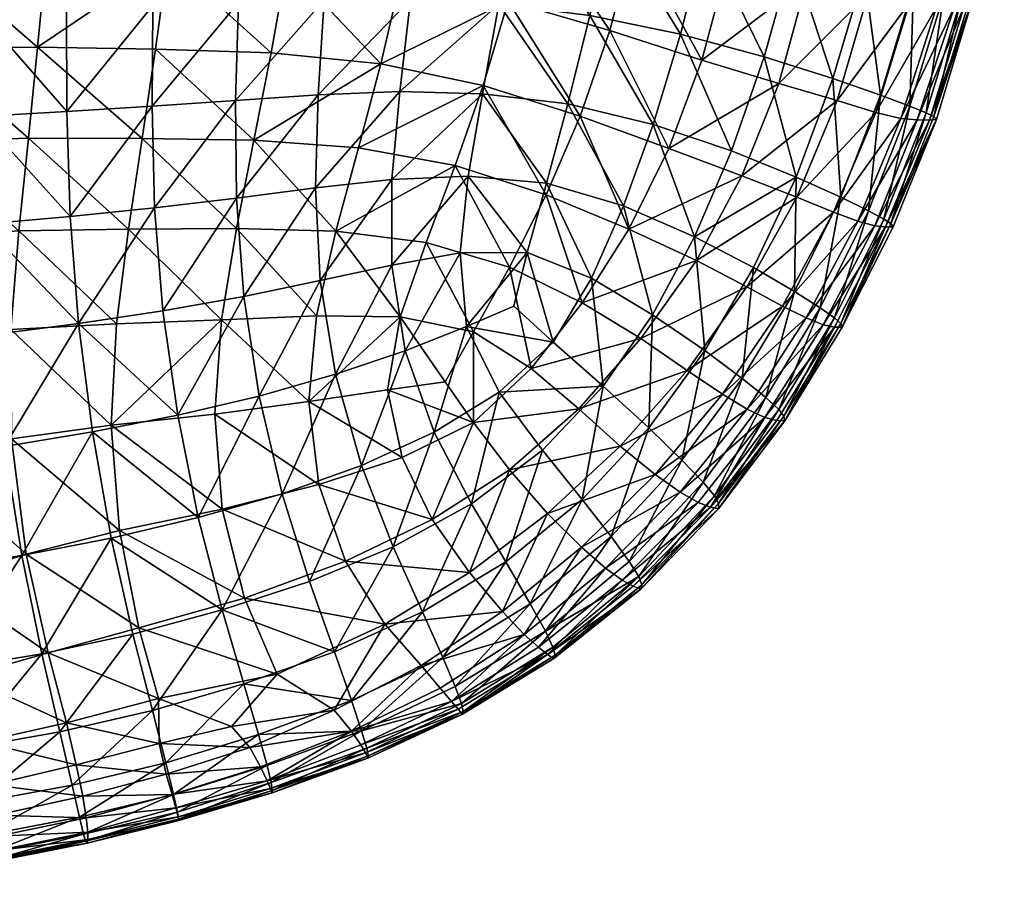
# Model space of a CAD drawing. Header units: inches. Extents: x -24.7 to 24.7, y -12.4 to 12.4.
# Tile 25 of 38: x 17.3 to 24.3, y -12.2 to -6.1. Entities that reach past the tile are written whole.
import ezdxf

# ---------------------------------------------------------------- set-up
doc = ezdxf.new("R2010")
doc.units = ezdxf.units.IN
doc.header["$MEASUREMENT"] = 0
doc.layers.add('AFUCH-3-STUP', color=5, linetype='Continuous')

msp = doc.modelspace()

# ---------------------------------------------------------------- meshes
at = {"layer": 'AFUCH-3-STUP'}
mesh = msp.add_polyface(dxfattribs=at)
corners = [(21.0418, -4.627, 13.6262), (20.9172, -5.3116, 13.6205), (20.2306, -4.4882, 13.4947), (19.4609, -5.9404, 17.157), (19.418, -6.6141, 17.1214), (20.0735, -5.9382, 17.1005), (21.7994, -4.7698, 13.7706), (20.005, -5.7843, 13.497), (19.1963, -5.6901, 13.3857), (20.1271, -5.1518, 13.4927), (21.4873, -6.1563, 13.7573), (21.2761, -6.7634, 13.7583), (20.7669, -5.9498, 13.6194), (19.9975, -6.5906, 17.0633), (20.7002, -5.9708, 17.0162), (20.8166, -5.2971, 17.0387), (20.9264, -4.5963, 17.0531), (20.1561, -5.258, 17.1278), (19.3744, -4.3869, 13.3744), (19.4433, -3.7063, 13.3767), (20.5879, -6.5479, 13.6234), (19.5695, -4.5421, 17.2002), (19.5141, -5.2486, 17.1819), (20.2373, -4.5569, 17.1448), (20.3172, -3.7993, 13.5003), (20.3872, -3.099, 13.5088), (21.1451, -3.911, 13.6352), (21.3447, -6.0515, 16.9019), (21.1903, -6.678, 16.8781), (21.4925, -5.376, 16.9178), (19.8621, -6.3932, 13.5066), (21.0237, -3.8773, 17.0615), (21.7435, -3.939, 16.9321), (21.1082, -3.1465, 17.067), (20.3115, -3.8413, 17.1559), (20.5848, -6.6051, 16.9839), (19.7046, -6.9884, 13.5236), (19.2921, -5.0493, 13.3773), (21.6274, -4.6678, 16.9279), (19.6219, -3.8256, 17.2131)]
mesh.append_faces([[corners[k] for k in face] for face in [(0, 1, 2), (3, 4, 5), (0, 6, 1), (7, 8, 9), (10, 11, 12), (5, 13, 14), (15, 16, 17), (18, 19, 2), (20, 12, 11), (21, 22, 23), (13, 5, 4), (24, 25, 26), (27, 14, 28), (15, 29, 16), (20, 30, 12), (7, 9, 12), (31, 32, 33), (31, 33, 34), (23, 17, 16), (17, 23, 22), (35, 28, 14), (35, 14, 13), (30, 20, 36), (9, 37, 2), (9, 2, 1), (1, 12, 9), (12, 1, 10), (37, 9, 8), (29, 15, 27), (17, 5, 15), (5, 17, 3), (14, 27, 15), (14, 15, 5), (7, 12, 30), (7, 30, 8), (22, 3, 17), (26, 0, 24), (0, 26, 6), (18, 2, 37), (24, 2, 19), (2, 24, 0), (23, 34, 21), (34, 23, 31), (16, 38, 31), (16, 31, 23), (39, 21, 34)]], dxfattribs={"vtx0": -1, "vtx1": -1, "vtx2": -1})
mesh = msp.add_polyface(dxfattribs=at)
corners = [(21.7994, -4.7698, 13.7706), (21.9141, -4.0172, 13.7807), (22.4718, -4.9063, 13.9209), (21.4925, -5.376, 16.9178), (22.1643, -5.4909, 16.7793), (21.6274, -4.6678, 16.9279), (23.0364, -5.0089, 14.0747), (22.3261, -5.6698, 13.9127), (22.784, -5.6227, 16.6297), (23.2909, -5.7459, 16.4787), (22.9544, -4.8696, 16.6332), (21.1903, -6.678, 16.8781), (21.7946, -6.823, 16.7526), (21.3447, -6.0515, 16.9019), (20.9264, -4.5963, 17.0531), (22.319, -4.7644, 16.7855), (23.1622, -4.198, 14.0847), (21.2761, -6.7634, 13.7583), (21.4873, -6.1563, 13.7573), (21.9051, -6.9937, 13.906), (22.4485, -4.0184, 16.7863), (23.0924, -4.1017, 16.6317), (22.558, -3.2619, 16.7862), (21.1451, -3.911, 13.6352), (22.6856, -6.5334, 14.0632), (22.1405, -6.3664, 13.9087), (22.8853, -5.8059, 14.0666), (23.3211, -5.8972, 14.226), (22.5831, -6.3427, 16.623), (21.9884, -6.1828, 16.7686), (22.3515, -7.0115, 16.6129), (23.0704, -6.4964, 16.4746), (22.8091, -7.1959, 16.4684), (21.7435, -3.939, 16.9321), (21.8433, -3.1977, 16.9345), (22.6905, -3.3449, 13.9466), (23.2666, -3.4104, 14.1002), (22.5925, -4.1189, 13.9315), (21.2278, -3.1866, 13.6468), (21.6602, -5.4921, 13.7612), (20.9172, -5.3116, 13.6205), (23.0995, -6.6541, 14.2234), (22.4246, -7.1866, 14.0557), (22.0054, -3.2663, 13.7944), (21.0237, -3.8773, 17.0615)]
mesh.append_faces([[corners[k] for k in face] for face in [(0, 1, 2), (3, 4, 5), (2, 6, 7), (8, 9, 10), (11, 12, 13), (5, 14, 3), (10, 15, 8), (6, 2, 16), (17, 18, 19), (2, 7, 0), (20, 21, 22), (1, 0, 23), (24, 25, 26), (26, 27, 24), (28, 29, 30), (4, 8, 15), (31, 28, 32), (15, 5, 4), (33, 20, 34), (35, 36, 37), (23, 38, 1), (7, 25, 39), (7, 26, 25), (18, 39, 25), (39, 18, 40), (24, 41, 42), (29, 13, 12), (12, 30, 29), (28, 31, 8), (8, 4, 28), (16, 37, 36), (29, 28, 4), (4, 3, 29), (13, 29, 3), (26, 7, 6), (25, 24, 19), (25, 19, 18), (1, 43, 37), (37, 2, 1), (37, 16, 2), (39, 0, 7), (39, 40, 0), (21, 20, 10), (15, 10, 20), (20, 33, 15), (5, 15, 33), (33, 44, 5)]], dxfattribs={"vtx0": -1, "vtx1": -1, "vtx2": -1})
mesh = msp.add_polyface(dxfattribs=at)
corners = [(23.8043, -5.9907, 14.5688), (23.6129, -5.9611, 14.3898), (23.9959, -5.1357, 14.5646), (23.8569, -5.8998, 16.1679), (23.9779, -5.9362, 15.9806), (24.0506, -5.0793, 16.1676), (24.2333, -5.1201, 15.7113), (24.0348, -5.9559, 15.723), (24.2485, -5.1243, 15.3894), (23.8308, -5.035, 16.3243), (24.1751, -5.1055, 15.9768), (24.133, -5.1362, 14.793), (24.0513, -5.9686, 15.3952), (24.0031, -5.9773, 15.0781), (23.4727, -4.965, 16.4805), (22.9544, -4.8696, 16.6332), (23.2909, -5.7459, 16.4787), (23.5511, -6.7816, 14.5742), (23.3755, -6.7396, 14.3896), (24.205, -5.128, 15.0765), (23.6417, -5.8391, 16.3235), (23.794, -5.1144, 14.3927), (23.3211, -5.8972, 14.226), (22.8853, -5.8059, 14.0666), (23.4864, -5.0722, 14.2328), (23.7554, -6.7926, 15.0822), (23.6671, -6.7914, 14.8087), (23.9321, -5.9896, 14.8003), (23.7848, -6.7678, 15.7242), (23.731, -6.7417, 15.9791), (24.2857, -4.3032, 14.7875), (23.0995, -6.6541, 14.2234), (23.8046, -6.7878, 15.3998), (22.6856, -6.5334, 14.0632), (23.6147, -6.6938, 16.1663), (23.4077, -6.615, 16.3209), (22.784, -5.6227, 16.6297), (23.0704, -6.4964, 16.4746), (23.0364, -5.0089, 14.0747)]
mesh.append_faces([[corners[k] for k in face] for face in [(0, 1, 2), (3, 4, 5), (5, 9, 3), (10, 5, 4), (2, 11, 0), (17, 18, 0), (20, 3, 9), (21, 2, 1), (1, 22, 21), (26, 17, 27), (4, 3, 29), (27, 0, 11), (0, 27, 17), (11, 2, 30), (9, 14, 20), (18, 31, 1), (1, 0, 18), (4, 7, 10), (29, 28, 4), (3, 20, 34), (34, 29, 3), (11, 19, 27), (27, 13, 26), (35, 34, 20), (20, 16, 35)]], dxfattribs={"vtx0": -1, "vtx1": -1})
mesh.append_faces([[corners[k] for k in face] for face in [(6, 7, 8), (12, 13, 8), (12, 8, 7), (14, 15, 16), (19, 8, 13), (22, 23, 24), (13, 12, 25), (7, 28, 12), (16, 20, 14), (24, 21, 22), (6, 10, 7), (25, 26, 13), (7, 4, 28), (32, 25, 12), (32, 12, 28), (22, 1, 31), (31, 33, 22), (13, 27, 19), (16, 36, 37), (37, 35, 16), (38, 24, 23)]], dxfattribs={"vtx0": -1, "vtx1": -1, "vtx2": -1})
mesh = msp.add_polyface(dxfattribs=at)
corners = [(19.418, -6.6141, 17.1214), (19.4609, -5.9404, 17.157), (18.8331, -6.6538, 17.1508), (19.0851, -6.3152, 13.4013), (19.1963, -5.6901, 13.3857), (19.8621, -6.3932, 13.5066), (18.2459, -5.9798, 17.2074), (18.2636, -5.2639, 17.2386), (17.6329, -6.0001, 17.2195), (17.018, -6.766, 17.1828), (17.6361, -6.7315, 17.1741), (17.0106, -6.0198, 17.2274), (17.4921, -5.6305, 13.1918), (18.3509, -5.6525, 13.283), (17.4275, -6.2757, 13.2075), (16.6231, -6.2768, 13.1279), (16.5899, -6.9465, 13.1279), (15.867, -6.3145, 13.1279), (17.3625, -6.9208, 13.2365), (19.7046, -6.9884, 13.5236), (18.9632, -6.9348, 13.4253), (16.6603, -5.6119, 13.1279), (18.2635, -6.2887, 13.3027), (18.8864, -5.2541, 17.2187), (18.8538, -5.9586, 17.1888), (19.5141, -5.2486, 17.1819), (17.6403, -5.2742, 17.2557), (18.1698, -6.9221, 13.3328), (15.8829, -5.6286, 13.1279), (18.2399, -6.6946, 17.165), (19.2921, -5.0493, 13.3773), (18.4253, -5.0045, 13.2717), (17.0114, -5.2844, 17.2638), (16.3717, -5.2953, 17.2709), (17.5489, -4.9789, 13.1824), (16.6968, -4.9494, 13.1279), (16.3816, -6.7964, 17.1908), (16.3736, -6.0385, 17.2365), (15.7259, -6.8154, 17.1984), (15.9012, -4.9485, 13.128), (15.7186, -6.0499, 17.2454)]
mesh.append_faces([[corners[k] for k in face] for face in [(0, 1, 2), (3, 4, 5), (6, 7, 8), (9, 10, 11), (12, 13, 14), (15, 16, 17), (16, 15, 18), (19, 20, 5), (12, 14, 21), (22, 14, 13), (23, 24, 25), (4, 3, 13), (26, 8, 7), (14, 18, 15), (18, 14, 27), (8, 10, 6), (24, 2, 1), (15, 21, 14), (21, 15, 28), (3, 5, 20), (22, 27, 14), (2, 24, 29), (30, 4, 31), (32, 33, 11), (34, 12, 35), (12, 34, 13), (36, 37, 38), (31, 13, 34), (13, 31, 4), (24, 23, 6), (6, 29, 24), (1, 25, 24), (37, 36, 11), (37, 11, 33), (21, 35, 12), (35, 21, 39), (7, 6, 23), (3, 20, 22), (22, 13, 3), (27, 22, 20), (32, 11, 26), (29, 6, 10), (8, 11, 10), (8, 26, 11), (9, 11, 36), (37, 33, 40)]], dxfattribs={"vtx0": -1, "vtx1": -1, "vtx2": -1})
mesh = msp.add_polyface(dxfattribs=at)
corners = [(22.1016, -7.7882, 14.0425), (21.6216, -7.5668, 13.8978), (22.4246, -7.1866, 14.0557), (21.2915, -8.089, 13.8964), (21.7085, -8.3413, 14.0239), (20.9291, -8.5545, 13.8874), (21.0355, -7.3224, 13.7579), (20.775, -7.8347, 13.7656), (20.3897, -7.1153, 13.633), (22.3515, -7.0115, 16.6129), (22.8091, -7.1959, 16.4684), (22.5831, -6.3427, 16.623), (21.7946, -6.823, 16.7526), (21.1903, -6.678, 16.8781), (21.5847, -7.4, 16.7341), (20.4833, -7.1896, 16.9428), (21.0379, -7.2397, 16.8492), (20.5848, -6.6051, 16.9839), (21.9051, -6.9937, 13.906), (22.8128, -7.3388, 14.2121), (21.0858, -8.3666, 16.7044), (21.4406, -8.6794, 16.5882), (21.3564, -7.9138, 16.7164), (22.5061, -7.8377, 16.4626), (22.0885, -7.6204, 16.602), (22.4583, -7.9751, 14.1929), (21.7908, -8.1722, 16.5931), (22.1622, -8.4256, 16.4589), (20.9005, -7.7301, 16.8174), (22.2855, -8.7365, 14.3347), (22.035, -8.5678, 14.1675), (22.7121, -8.1111, 14.3594), (21.2761, -6.7634, 13.7583), (22.4259, -8.624, 16.3141), (22.5935, -8.7599, 16.1638), (22.7978, -8.0076, 16.3146), (22.6856, -6.5334, 14.0632), (20.7035, -8.7213, 16.7135), (20.4707, -8.2553, 16.8162), (20.5197, -8.2935, 13.7776), (20.5879, -6.5479, 13.6234), (20.8072, -8.1117, 16.7859)]
mesh.append_faces([[corners[k] for k in face] for face in [(29, 30, 31), (33, 34, 35), (35, 23, 33)]], dxfattribs={"vtx0": -1, "vtx1": -1})
mesh.append_faces([[corners[k] for k in face] for face in [(0, 1, 2), (3, 4, 5), (6, 7, 8), (9, 10, 11), (12, 13, 14), (15, 16, 17), (3, 5, 7), (18, 2, 1), (2, 19, 0), (20, 21, 22), (23, 10, 24), (25, 0, 19), (26, 27, 24), (16, 15, 28), (28, 22, 16), (7, 6, 3), (18, 1, 32), (25, 31, 30), (30, 4, 25), (14, 24, 12), (24, 14, 26), (4, 3, 0), (0, 25, 4), (2, 18, 36), (23, 24, 27), (27, 33, 23), (9, 12, 24), (9, 24, 10), (26, 22, 21), (22, 28, 20), (37, 20, 38), (39, 7, 5), (22, 26, 14), (14, 16, 22), (8, 40, 6), (41, 38, 20), (16, 14, 13), (13, 17, 16), (6, 32, 1), (32, 6, 40), (1, 3, 6), (1, 0, 3), (41, 20, 28), (41, 28, 38)]], dxfattribs={"vtx0": -1, "vtx1": -1, "vtx2": -1})
mesh = msp.add_polyface(dxfattribs=at)
corners = [(19.7046, -6.9884, 13.5236), (19.5435, -7.5794, 13.5537), (18.9632, -6.9348, 13.4253), (19.4075, -8.1798, 13.6045), (19.3521, -8.7881, 13.6858), (18.7325, -8.2087, 13.5288), (18.8903, -8.0426, 17.0088), (18.8382, -7.3457, 17.0978), (18.3169, -8.1452, 17.0233), (18.8386, -7.5614, 13.4648), (20.4707, -8.2553, 16.8162), (20.4246, -7.7334, 16.8906), (20.0356, -8.4275, 16.8495), (19.3989, -7.273, 17.0652), (18.4222, -8.8852, 16.905), (18.8331, -6.6538, 17.1508), (19.418, -6.6141, 17.1214), (19.4322, -7.9307, 16.9845), (19.9418, -7.2138, 17.0134), (20.5197, -8.2935, 13.7776), (20.3184, -8.6476, 13.7954), (20.0003, -8.1885, 13.6844), (20.1843, -7.6597, 13.6505), (20.3897, -7.1153, 13.633), (20.775, -7.8347, 13.7656), (19.94, -7.8212, 16.9439), (19.5418, -8.5949, 16.8756), (20.4833, -7.1896, 16.9428), (20.5848, -6.6051, 16.9839), (19.9975, -6.5906, 17.0633), (19.0004, -8.7493, 16.893), (18.2399, -6.6946, 17.165), (18.2577, -7.4147, 17.1092), (20.5879, -6.5479, 13.6234), (20.9005, -7.7301, 16.8174), (17.719, -8.2352, 17.0327), (19.9096, -8.7058, 13.7458), (17.9869, -8.2381, 13.4516), (18.0728, -7.566, 13.3775), (17.9495, -8.9544, 13.5685), (18.1698, -6.9221, 13.3328)]
mesh.append_faces([[corners[k] for k in face] for face in [(0, 1, 2), (3, 4, 5), (6, 7, 8), (9, 2, 1), (10, 11, 12), (7, 6, 13), (8, 14, 6), (15, 7, 16), (13, 17, 18), (5, 9, 3), (19, 20, 21), (22, 23, 24), (25, 18, 17), (17, 26, 25), (1, 3, 9), (21, 22, 19), (27, 28, 18), (18, 25, 27), (16, 13, 29), (13, 16, 7), (12, 25, 26), (25, 12, 11), (0, 23, 1), (6, 30, 17), (17, 13, 6), (29, 18, 28), (18, 29, 13), (31, 32, 15), (26, 17, 30), (7, 15, 32), (32, 8, 7), (24, 19, 22), (22, 1, 23), (22, 21, 1), (23, 0, 33), (11, 10, 34), (3, 21, 4), (3, 1, 21), (11, 27, 25), (11, 34, 27), (8, 35, 14), (36, 21, 20), (37, 38, 5), (37, 5, 39), (38, 40, 9), (9, 5, 38), (2, 9, 40)]], dxfattribs={"vtx0": -1, "vtx1": -1, "vtx2": -1})
mesh = msp.add_polyface(dxfattribs=at)
corners = [(23.4318, -7.4939, 15.9773), (23.322, -7.4353, 16.1639), (23.0823, -8.1934, 15.9769), (23.0752, -7.4461, 14.3785), (23.2466, -7.5084, 14.5627), (22.7121, -8.1111, 14.3594), (22.4583, -7.9751, 14.1929), (23.3667, -7.5416, 14.8006), (23.444, -7.5503, 15.0906), (23.0001, -8.2443, 14.7938), (22.5061, -7.8377, 16.4626), (22.7978, -8.0076, 16.3146), (22.8091, -7.1959, 16.4684), (23.731, -6.7417, 15.9791), (23.6147, -6.6938, 16.1663), (22.8805, -8.1949, 14.5477), (23.7554, -6.7926, 15.0822), (23.1257, -8.2336, 15.7321), (23.1361, -8.2617, 15.427), (23.4812, -7.5264, 15.7277), (23.7848, -6.7678, 15.7242), (23.8046, -6.7878, 15.3998), (22.9804, -8.1226, 16.163), (23.1262, -7.3394, 16.3171), (22.8128, -7.3388, 14.2121), (23.497, -7.5498, 15.4144), (22.6857, -8.8439, 15.9778), (23.6671, -6.7914, 14.8087), (23.0816, -8.2607, 15.0989), (23.4077, -6.615, 16.3209), (22.4613, -8.8412, 14.5309), (23.5511, -6.7816, 14.5742), (22.2855, -8.7365, 14.3347), (23.0704, -6.4964, 16.4746), (22.5935, -8.7599, 16.1638), (22.722, -8.892, 15.736), (23.3755, -6.7396, 14.3896), (22.5872, -8.9007, 14.7869), (22.4246, -7.1866, 14.0557), (23.0995, -6.6541, 14.2234)]
mesh.append_faces([[corners[k] for k in face] for face in [(0, 1, 2), (3, 4, 5), (5, 6, 3), (7, 8, 9), (13, 14, 0), (9, 15, 7), (22, 2, 1), (1, 23, 22), (15, 5, 4), (23, 12, 11), (2, 22, 26), (11, 22, 23), (4, 7, 15), (7, 4, 27), (14, 29, 1), (1, 0, 14), (15, 9, 30), (4, 3, 31), (31, 27, 4), (27, 16, 7), (0, 19, 13), (5, 15, 32), (23, 1, 29), (29, 33, 23), (22, 11, 34), (2, 17, 0), (36, 31, 3), (3, 24, 36), (9, 28, 37)]], dxfattribs={"vtx0": -1, "vtx1": -1})
mesh.append_faces([[corners[k] for k in face] for face in [(10, 11, 12), (8, 7, 16), (17, 18, 19), (20, 19, 21), (24, 3, 6), (16, 21, 8), (25, 21, 19), (25, 19, 18), (28, 8, 18), (19, 0, 17), (20, 13, 19), (17, 2, 35), (25, 8, 21), (25, 18, 8), (28, 9, 8), (12, 23, 33), (24, 38, 39), (39, 36, 24)]], dxfattribs={"vtx0": -1, "vtx1": -1, "vtx2": -1})
mesh = msp.add_polyface(dxfattribs=at)
corners = [(17.2375, -8.2777, 13.377), (17.2422, -9.0531, 13.5227), (16.5385, -8.3687, 13.3126), (15.8541, -7.0076, 13.1279), (15.846, -7.7254, 13.1279), (15.1306, -7.1148, 13.1279), (17.6596, -7.4757, 17.1168), (17.0424, -7.5309, 17.1236), (17.719, -8.2352, 17.0327), (17.3625, -6.9208, 13.2365), (17.2944, -7.5787, 13.2879), (16.5899, -6.9465, 13.1279), (16.5561, -7.632, 13.1864), (16.6027, -9.2037, 13.5017), (17.194, -9.1064, 16.9177), (17.0992, -8.3149, 17.0395), (16.5459, -9.1908, 16.9221), (15.8679, -8.5077, 13.2682), (15.98, -9.3843, 13.5011), (15.1699, -8.6839, 13.2535), (15.1302, -7.8574, 13.1279), (17.6361, -6.7315, 17.1741), (17.018, -6.766, 17.1828), (18.1698, -6.9221, 13.3328), (18.0728, -7.566, 13.3775), (17.9869, -8.2381, 13.4516), (17.9495, -8.9544, 13.5685), (15.7465, -7.6088, 17.1347), (15.7938, -8.428, 17.0482), (16.4044, -7.5778, 17.1294), (16.3816, -6.7964, 17.1908), (15.8721, -9.2535, 16.9254), (15.172, -9.2984, 16.9291), (16.4574, -8.3811, 17.0437), (15.7259, -6.8154, 17.1984), (17.8187, -9.0038, 16.9133), (18.4222, -8.8852, 16.905), (18.3169, -8.1452, 17.0233), (18.2577, -7.4147, 17.1092), (18.2399, -6.6946, 17.165), (15.0717, -7.6242, 17.141), (15.1099, -8.4576, 17.0519)]
mesh.append_faces([[corners[k] for k in face] for face in [(0, 1, 2), (3, 4, 5), (6, 7, 8), (9, 10, 11), (12, 11, 10), (2, 12, 0), (13, 2, 1), (14, 15, 16), (17, 18, 19), (19, 20, 17), (21, 22, 6), (7, 6, 22), (12, 2, 4), (4, 3, 12), (10, 0, 12), (15, 8, 7), (15, 14, 8), (23, 24, 9), (11, 12, 3), (25, 26, 0), (0, 10, 25), (27, 28, 29), (29, 30, 27), (31, 28, 32), (1, 0, 26), (4, 17, 20), (2, 13, 17), (17, 4, 2), (28, 31, 33), (33, 29, 28), (24, 25, 10), (10, 9, 24), (34, 27, 30), (35, 36, 8), (37, 38, 8), (35, 8, 14), (16, 33, 31), (15, 7, 33), (33, 16, 15), (29, 33, 7), (7, 22, 29), (21, 6, 39), (38, 39, 6), (6, 8, 38), (27, 34, 40), (30, 29, 22), (28, 27, 41)]], dxfattribs={"vtx0": -1, "vtx1": -1, "vtx2": -1})
mesh = msp.add_polyface(dxfattribs=at)
corners = [(19.0004, -8.7493, 16.893), (18.8903, -8.0426, 17.0088), (18.4222, -8.8852, 16.905), (18.147, -10.3922, 13.93), (18.0093, -9.7026, 13.734), (18.8953, -10.1832, 13.942), (17.9512, -9.7565, 16.7743), (18.5674, -9.611, 16.7678), (17.8187, -9.0038, 16.9133), (20.0141, -9.1857, 13.8448), (20.2265, -9.6238, 13.9744), (19.4243, -9.3773, 13.8046), (18.7373, -10.2656, 16.618), (20.7503, -9.9243, 16.4606), (20.5065, -9.5133, 16.5978), (20.1588, -10.2787, 16.4633), (19.6112, -9.9202, 13.9574), (19.5418, -8.5949, 16.8756), (19.7248, -9.2421, 16.7472), (20.0356, -8.4275, 16.8495), (19.163, -9.4421, 16.7598), (19.3574, -10.0642, 16.614), (20.2418, -9.0061, 16.7304), (20.4707, -8.2553, 16.8162), (19.9096, -8.7058, 13.7458), (19.3521, -8.7881, 13.6858), (20.0003, -8.1885, 13.6844), (18.6849, -8.8775, 13.6268), (17.9495, -8.9544, 13.5685), (18.7325, -8.2087, 13.5288), (19.8914, -10.3668, 14.1384), (20.4921, -10.0009, 14.1328), (20.9291, -8.5545, 13.8874), (20.5196, -8.9358, 13.8781), (20.5197, -8.2935, 13.7776), (19.5343, -10.5622, 16.467), (19.951, -9.8178, 16.6062), (20.7035, -8.7213, 16.7135), (18.7376, -9.55, 13.7665), (20.7753, -9.2719, 13.9927), (20.3184, -8.6476, 13.7954)]
mesh.append_faces([[corners[k] for k in face] for face in [(0, 1, 2), (3, 4, 5), (6, 7, 8), (9, 10, 11), (7, 6, 12), (13, 14, 15), (16, 11, 10), (17, 18, 19), (20, 21, 18), (19, 22, 23), (24, 25, 26), (11, 25, 9), (27, 28, 29), (30, 16, 31), (10, 31, 16), (32, 33, 34), (21, 35, 36), (36, 18, 21), (37, 23, 22), (22, 14, 37), (18, 17, 20), (2, 7, 0), (27, 38, 28), (10, 39, 31), (39, 10, 33), (24, 9, 25), (40, 34, 33), (38, 27, 11), (11, 16, 38), (5, 38, 16), (36, 15, 14), (14, 22, 36), (22, 19, 18), (18, 36, 22), (9, 24, 33), (9, 33, 10), (0, 20, 17), (38, 5, 4), (4, 28, 38), (21, 20, 12), (25, 11, 27), (27, 29, 25), (2, 8, 7), (20, 0, 7), (7, 12, 20), (40, 33, 24)]], dxfattribs={"vtx0": -1, "vtx1": -1, "vtx2": -1})
mesh = msp.add_polyface(dxfattribs=at)
corners = [(23.1361, -8.2617, 15.427), (22.7288, -8.9254, 15.4354), (23.0816, -8.2607, 15.0989), (21.0101, -9.1334, 16.5896), (21.2921, -9.4832, 16.4572), (21.4406, -8.6794, 16.5882), (21.0858, -8.3666, 16.7044), (20.7035, -8.7213, 16.7135), (23.1257, -8.2336, 15.7321), (22.4259, -8.624, 16.3141), (22.1622, -8.4256, 16.4589), (21.9992, -9.203, 16.3147), (22.1495, -9.3598, 16.1649), (22.2302, -9.4563, 15.9792), (22.5935, -8.7599, 16.1638), (22.4613, -8.8412, 14.5309), (22.5872, -8.9007, 14.7869), (21.9875, -9.4315, 14.5226), (21.5619, -9.1042, 14.1476), (21.8088, -9.3056, 14.3183), (21.0458, -9.5823, 14.1353), (21.267, -8.8405, 14.0084), (20.7753, -9.2719, 13.9927), (22.2581, -9.511, 15.7403), (22.2591, -9.5479, 15.4424), (22.722, -8.892, 15.736), (22.6857, -8.8439, 15.9778), (22.6731, -8.923, 15.1033), (22.2005, -9.5378, 15.1068), (22.1137, -9.5039, 14.7855), (21.7643, -8.9739, 16.4576), (23.0001, -8.2443, 14.7938), (21.7085, -8.3413, 14.0239), (22.035, -8.5678, 14.1675), (22.2855, -8.7365, 14.3347), (20.5196, -8.9358, 13.8781), (21.6256, -9.9219, 16.1631), (22.8805, -8.1949, 14.5477), (21.7908, -8.1722, 16.5931), (22.9804, -8.1226, 16.163), (21.4962, -9.7456, 16.314), (23.0823, -8.1934, 15.9769), (20.9291, -8.5545, 13.8874), (20.5065, -9.5133, 16.5978)]
mesh.append_faces([[corners[k] for k in face] for face in [(9, 10, 11), (12, 13, 14), (15, 16, 17), (26, 14, 13), (29, 17, 16), (11, 12, 9), (17, 19, 15), (16, 15, 31), (14, 9, 12), (34, 15, 19), (19, 18, 34), (12, 11, 36), (15, 34, 37), (14, 26, 39), (11, 30, 40), (13, 23, 26), (26, 25, 41)]], dxfattribs={"vtx0": -1, "vtx1": -1})
mesh.append_faces([[corners[k] for k in face] for face in [(0, 1, 2), (3, 4, 5), (6, 7, 5), (0, 8, 1), (18, 19, 20), (21, 18, 22), (23, 24, 25), (27, 1, 28), (30, 11, 10), (25, 1, 8), (27, 2, 1), (24, 28, 1), (1, 25, 24), (32, 33, 21), (20, 22, 18), (22, 35, 21), (10, 38, 30), (33, 34, 18), (18, 21, 33), (25, 26, 23), (27, 28, 16), (27, 16, 2), (30, 5, 4), (4, 40, 30), (21, 42, 32), (42, 21, 35), (3, 7, 43), (3, 5, 7), (5, 30, 38)]], dxfattribs={"vtx0": -1, "vtx1": -1, "vtx2": -1})
mesh.append_faces([[corners[k] for k in face] for face in [(29, 16, 28)]], dxfattribs={"vtx1": -1, "vtx2": -1})
mesh = msp.add_polyface(dxfattribs=at)
corners = [(16.143, -10.2413, 13.7517), (16.2796, -10.8902, 13.9611), (15.4249, -10.4254, 13.7785), (16.5459, -9.1908, 16.9221), (16.659, -9.9781, 16.7805), (17.194, -9.1064, 16.9177), (17.5847, -11.13, 16.4702), (17.4572, -10.5757, 16.6242), (16.9057, -11.251, 16.4744), (18.0093, -9.7026, 13.734), (18.147, -10.3922, 13.93), (17.3462, -9.8693, 13.7221), (15.2869, -9.5884, 13.5215), (15.9707, -10.0542, 16.7834), (15.8721, -9.2535, 16.9254), (15.2495, -10.1123, 16.7865), (15.339, -10.8452, 16.6345), (18.1042, -10.4362, 16.6229), (17.9512, -9.7565, 16.7743), (17.5029, -10.5708, 13.9324), (17.6328, -11.066, 14.1148), (16.9129, -10.7369, 13.9447), (16.7543, -10.0566, 13.7326), (17.2422, -9.0531, 13.5227), (15.98, -9.3843, 13.5011), (15.8679, -8.5077, 13.2682), (16.6027, -9.2037, 13.5017), (15.5272, -11.0449, 13.9828), (16.7872, -10.6875, 16.6283), (17.3171, -9.879, 16.7767), (15.1699, -8.6839, 13.2535), (16.0833, -10.7752, 16.6312), (16.1899, -11.3478, 16.4765), (18.2858, -10.8929, 14.1116), (18.291, -11.213, 14.2571), (15.172, -9.2984, 16.9291), (17.9495, -8.9544, 13.5685), (17.0301, -11.2017, 14.1198), (18.2427, -10.979, 16.4706), (15.4257, -11.4276, 16.4797), (17.8187, -9.0038, 16.9133)]
mesh.append_faces([[corners[k] for k in face] for face in [(0, 1, 2), (3, 4, 5), (6, 7, 8), (9, 10, 11), (2, 12, 0), (13, 14, 15), (15, 16, 13), (17, 18, 7), (19, 20, 21), (21, 22, 19), (11, 23, 9), (11, 19, 22), (24, 25, 26), (27, 2, 1), (4, 28, 29), (29, 5, 4), (7, 6, 17), (12, 30, 24), (28, 4, 31), (31, 32, 28), (33, 34, 20), (20, 19, 33), (35, 15, 14), (36, 9, 23), (22, 21, 0), (24, 0, 12), (22, 26, 11), (23, 11, 26), (37, 21, 20), (19, 11, 10), (10, 33, 19), (21, 37, 1), (1, 0, 21), (38, 17, 6), (0, 24, 22), (26, 22, 24), (16, 39, 31), (31, 13, 16), (28, 8, 7), (7, 29, 28), (4, 3, 13), (13, 31, 4), (18, 40, 29), (29, 7, 18), (5, 29, 40), (14, 13, 3)]], dxfattribs={"vtx0": -1, "vtx1": -1, "vtx2": -1})
mesh = msp.add_polyface(dxfattribs=at)
corners = [(21.6531, -10.0979, 15.1078), (21.0461, -10.5805, 15.0988), (21.5746, -10.0537, 14.7894), (20.9809, -10.53, 14.7962), (20.3646, -10.9139, 14.797), (21.6256, -9.9219, 16.1631), (21.03, -10.4152, 16.1606), (21.6934, -10.0285, 15.9773), (21.8088, -9.3056, 14.3183), (21.9875, -9.4315, 14.5226), (21.2857, -9.8207, 14.3128), (21.0985, -10.5873, 15.7214), (21.0902, -10.6099, 15.4175), (21.7142, -10.0869, 15.7382), (21.7062, -10.1173, 15.4398), (21.4962, -9.7456, 16.314), (21.0458, -9.5823, 14.1353), (22.2005, -9.5378, 15.1068), (22.2591, -9.5479, 15.4424), (22.2581, -9.511, 15.7403), (21.4576, -9.9687, 14.5245), (20.8808, -10.4391, 14.5395), (21.0834, -10.5289, 15.9704), (20.4346, -10.9282, 15.962), (22.2302, -9.4563, 15.9792), (22.1495, -9.3598, 16.1649), (20.4417, -11.0056, 15.3869), (22.1137, -9.5039, 14.7855), (20.9234, -10.2211, 16.3146), (21.2921, -9.4832, 16.4572), (20.3904, -10.8088, 16.1589), (20.7265, -10.2764, 14.3236), (20.4469, -10.9865, 15.6988), (21.0101, -9.1334, 16.5896), (20.7503, -9.9243, 16.4606), (21.9992, -9.203, 16.3147), (20.5065, -9.5133, 16.5978), (20.4921, -10.0009, 14.1328), (20.7753, -9.2719, 13.9927)]
mesh.append_faces([[corners[k] for k in face] for face in [(3, 1, 4), (8, 9, 10), (5, 15, 6), (10, 16, 8), (22, 6, 23), (24, 25, 7), (2, 20, 27), (9, 27, 20), (20, 10, 9), (28, 6, 15), (15, 29, 28), (5, 7, 25), (6, 28, 30), (22, 11, 7), (7, 13, 24), (27, 17, 2), (15, 5, 35)]], dxfattribs={"vtx0": -1, "vtx1": -1})
mesh.append_faces([[corners[k] for k in face] for face in [(0, 1, 2), (11, 12, 13), (14, 13, 12), (17, 18, 0), (18, 19, 14), (13, 14, 19), (12, 11, 26), (0, 2, 17), (11, 22, 32), (13, 7, 11), (29, 33, 34), (34, 28, 29), (19, 24, 13), (12, 1, 14), (12, 26, 1), (36, 34, 33), (37, 16, 31), (16, 37, 38), (14, 0, 18), (0, 14, 1)]], dxfattribs={"vtx0": -1, "vtx1": -1, "vtx2": -1})
mesh.append_faces([[corners[k] for k in face] for face in [(5, 6, 7), (3, 2, 1), (2, 3, 20), (20, 21, 10), (22, 7, 6), (21, 20, 3), (3, 4, 21), (10, 31, 16), (31, 10, 21)]], dxfattribs={"vtx1": -1, "vtx2": -1})
mesh = msp.add_polyface(dxfattribs=at)
corners = [(18.3367, -11.35, 16.3152), (18.3915, -11.5747, 16.1509), (18.9951, -11.1488, 16.313), (19.0099, -11.3776, 14.5668), (19.6559, -11.1243, 14.56), (19.0565, -11.477, 14.7921), (19.1283, -10.7201, 14.1497), (19.5322, -10.9756, 14.3654), (18.8028, -11.0924, 14.2702), (18.891, -10.7893, 16.4677), (18.2858, -10.8929, 14.1116), (18.4289, -11.7594, 15.345), (18.4287, -11.7495, 15.647), (17.7789, -11.9182, 15.3336), (19.0557, -11.3692, 16.1507), (19.0849, -11.4895, 15.9427), (19.7267, -11.122, 16.1573), (18.42, -11.6984, 15.9349), (17.7543, -11.8548, 15.929), (18.4254, -11.733, 15.0654), (17.7847, -11.8943, 15.0623), (18.9337, -11.2399, 14.3954), (18.2427, -10.979, 16.4706), (18.1042, -10.4362, 16.6229), (18.7373, -10.2656, 16.618), (17.9512, -9.7565, 16.7743), (18.3825, -11.5736, 14.5793), (18.4099, -11.6697, 14.8025), (17.7723, -11.7407, 14.5822), (18.147, -10.3922, 13.93), (17.769, -11.9054, 15.6348), (18.8953, -10.1832, 13.942), (17.7835, -11.8421, 14.8034), (19.0805, -11.5324, 15.0632), (19.754, -11.2798, 15.0685), (18.3405, -11.429, 14.4012), (18.291, -11.213, 14.2571), (19.0917, -11.563, 15.3539), (19.0928, -11.5448, 15.6625), (19.8914, -10.3668, 14.1384), (17.7481, -11.5852, 14.4061), (19.6555, -10.9078, 16.3156), (17.7248, -11.7338, 16.1468), (19.5343, -10.5622, 16.467), (19.3574, -10.0642, 16.614)]
mesh.append_faces([[corners[k] for k in face] for face in [(0, 1, 2), (2, 9, 0), (14, 15, 16), (17, 1, 18), (3, 21, 4), (21, 8, 7), (26, 27, 28), (27, 19, 32), (35, 36, 21), (21, 3, 35), (15, 14, 17), (17, 12, 15), (14, 2, 1), (1, 17, 14), (35, 26, 40), (3, 5, 26), (26, 35, 3), (1, 0, 42), (27, 26, 5), (5, 33, 27)]], dxfattribs={"vtx0": -1, "vtx1": -1})
mesh.append_faces([[corners[k] for k in face] for face in [(6, 7, 8), (6, 8, 10), (11, 12, 13), (19, 11, 20), (22, 0, 9), (23, 24, 25), (10, 29, 6), (12, 17, 30), (31, 6, 29), (33, 5, 34), (9, 24, 22), (11, 19, 37), (37, 38, 11), (38, 15, 12), (12, 11, 38), (33, 37, 19), (19, 27, 33), (6, 31, 39), (23, 22, 24), (9, 43, 24), (44, 24, 43), (8, 21, 36), (36, 10, 8)]], dxfattribs={"vtx0": -1, "vtx1": -1, "vtx2": -1})
mesh.append_faces([[corners[k] for k in face] for face in [(3, 4, 5), (14, 16, 2), (2, 41, 9)]], dxfattribs={"vtx1": -1, "vtx2": -1})
mesh = msp.add_polyface(dxfattribs=at)
corners = [(20.1588, -10.2787, 16.4633), (20.3036, -10.6032, 16.3144), (20.7503, -9.9243, 16.4606), (20.7265, -10.2764, 14.3236), (20.8808, -10.4391, 14.5395), (20.1495, -10.6583, 14.3442), (19.754, -11.2798, 15.0685), (19.7712, -11.3155, 15.3656), (19.0805, -11.5324, 15.0632), (20.4417, -11.0056, 15.3869), (20.4469, -10.9865, 15.6988), (19.7737, -11.3007, 15.679), (20.3904, -10.8088, 16.1589), (20.9234, -10.2211, 16.3146), (19.763, -11.2445, 15.954), (19.7267, -11.122, 16.1573), (19.0849, -11.4895, 15.9427), (19.0928, -11.5448, 15.6625), (19.8914, -10.3668, 14.1384), (19.7204, -11.222, 14.7914), (19.0565, -11.477, 14.7921), (19.6559, -11.1243, 14.56), (20.284, -10.8204, 14.555), (20.3646, -10.9139, 14.797), (20.4346, -10.9282, 15.962), (21.0985, -10.5873, 15.7214), (20.4921, -10.0009, 14.1328), (19.5322, -10.9756, 14.3654), (18.9337, -11.2399, 14.3954), (20.4125, -10.97, 15.0833), (21.0461, -10.5805, 15.0988), (19.0917, -11.563, 15.3539), (21.03, -10.4152, 16.1606), (19.6555, -10.9078, 16.3156), (21.0834, -10.5289, 15.9704), (19.1283, -10.7201, 14.1497), (19.5343, -10.5622, 16.467), (19.951, -9.8178, 16.6062), (19.6112, -9.9202, 13.9574), (18.8953, -10.1832, 13.942), (18.9951, -11.1488, 16.313), (18.891, -10.7893, 16.4677)]
mesh.append_faces([[corners[k] for k in face] for face in [(3, 4, 5), (1, 12, 13), (14, 15, 16), (5, 18, 3), (22, 5, 4), (27, 21, 28), (13, 2, 1), (12, 1, 15), (19, 21, 23), (16, 17, 14), (22, 23, 21), (12, 24, 32), (1, 0, 33), (33, 15, 1), (24, 10, 34), (19, 6, 20), (23, 29, 19)]], dxfattribs={"vtx0": -1, "vtx1": -1})
mesh.append_faces([[corners[k] for k in face] for face in [(0, 1, 2), (6, 7, 8), (7, 6, 9), (10, 11, 9), (11, 14, 17), (10, 9, 25), (26, 3, 18), (29, 30, 9), (17, 31, 11), (31, 8, 7), (29, 9, 6), (11, 10, 14), (7, 11, 31), (7, 9, 11), (6, 19, 29), (35, 18, 27), (36, 33, 0), (0, 37, 36), (29, 23, 30), (38, 18, 39), (36, 41, 33)]], dxfattribs={"vtx0": -1, "vtx1": -1, "vtx2": -1})
mesh.append_faces([[corners[k] for k in face] for face in [(19, 20, 21), (22, 4, 23), (12, 15, 24), (14, 24, 15), (22, 21, 5), (24, 14, 10), (27, 5, 21), (5, 27, 18), (33, 40, 15)]], dxfattribs={"vtx1": -1, "vtx2": -1})
mesh = msp.add_polyface(dxfattribs=at)
corners = [(17.1439, -11.8699, 14.5892), (17.1415, -11.9702, 14.8074), (16.4581, -11.9962, 14.5982), (17.769, -11.9054, 15.6348), (17.7789, -11.9182, 15.3336), (18.4287, -11.7495, 15.647), (17.1003, -11.5052, 14.2655), (17.1345, -11.7217, 14.4139), (16.4368, -11.6409, 14.2806), (17.1171, -12.0484, 15.3269), (17.0973, -12.0411, 15.635), (16.4046, -12.1612, 15.3246), (17.7835, -11.8421, 14.8034), (17.7723, -11.7407, 14.5822), (18.4099, -11.6697, 14.8025), (17.0301, -11.2017, 14.1198), (16.3826, -11.3419, 14.1339), (17.7481, -11.5852, 14.4061), (17.1326, -12.0258, 15.0578), (16.4275, -12.1396, 15.054), (17.7847, -11.8943, 15.0623), (18.4289, -11.7594, 15.345), (17.7248, -11.7338, 16.1468), (17.6725, -11.5068, 16.3135), (17.0414, -11.8637, 16.155), (17.0753, -11.9929, 15.9348), (16.4611, -11.85, 14.4288), (16.3509, -12.099, 15.94), (16.9057, -11.251, 16.4744), (16.9898, -11.6336, 16.3191), (17.5847, -11.13, 16.4702), (18.3825, -11.5736, 14.5793), (16.377, -12.1513, 15.6405), (17.7543, -11.8548, 15.929), (18.42, -11.6984, 15.9349), (18.4254, -11.733, 15.0654), (16.4463, -12.0914, 14.8118), (17.7016, -11.3632, 14.2555), (17.6328, -11.066, 14.1148), (18.291, -11.213, 14.2571), (18.3405, -11.429, 14.4012), (18.3915, -11.5747, 16.1509), (16.3168, -11.9681, 16.1574), (18.3367, -11.35, 16.3152), (18.2427, -10.979, 16.4706), (16.2678, -11.7356, 16.3211)]
mesh.append_faces([[corners[k] for k in face] for face in [(0, 1, 2), (12, 13, 14), (17, 13, 7), (22, 23, 24), (24, 25, 22), (2, 26, 0), (7, 6, 17), (25, 24, 27), (13, 17, 31), (33, 3, 34), (23, 30, 29), (29, 24, 23), (1, 18, 36), (17, 37, 40), (7, 0, 26), (22, 33, 41), (33, 22, 25), (25, 10, 33), (12, 20, 1), (1, 0, 12), (24, 29, 42), (13, 12, 0), (0, 7, 13), (23, 22, 43), (43, 44, 23), (29, 28, 45)]], dxfattribs={"vtx0": -1, "vtx1": -1})
mesh.append_faces([[corners[k] for k in face] for face in [(3, 4, 5), (6, 7, 8), (9, 10, 11), (15, 6, 16), (18, 9, 19), (4, 20, 21), (28, 29, 30), (10, 25, 32), (20, 12, 35), (37, 38, 39), (39, 40, 37), (4, 3, 9), (9, 18, 4), (18, 1, 20), (20, 4, 18), (3, 33, 10), (10, 9, 3), (37, 17, 6), (6, 15, 37), (38, 37, 15), (30, 23, 44)]], dxfattribs={"vtx0": -1, "vtx1": -1, "vtx2": -1})

doc.saveas('drawing.dxf')
